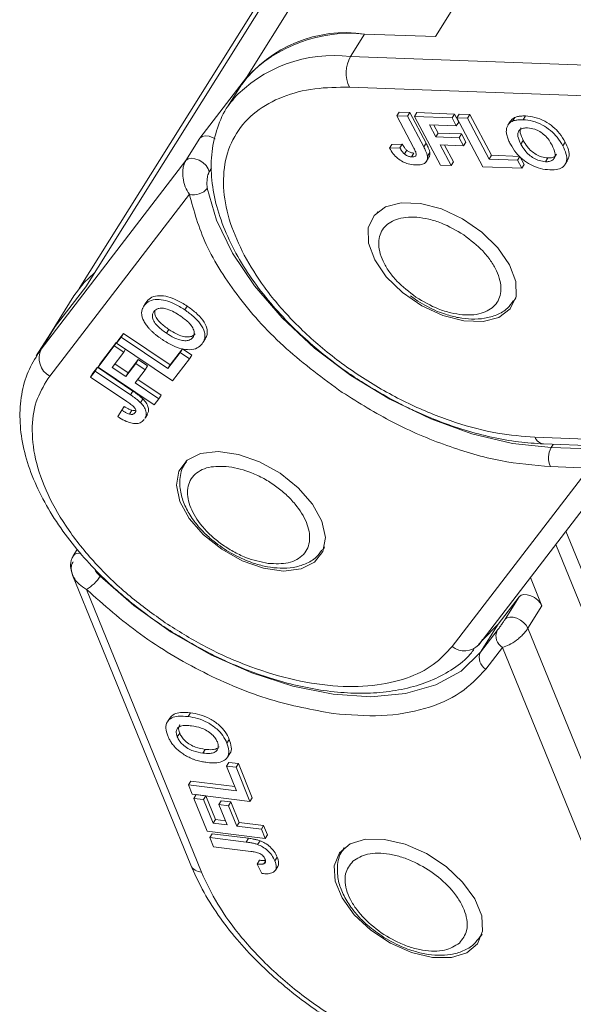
# Model space of a CAD drawing. Header units: millimetres. Extents: x 3578 to 4080, y -235 to 116.
# Tile 19 of 34: x 3846 to 3862, y 44 to 72. Entities that reach past the tile are written whole.
import ezdxf

# ---------------------------------------------------------------- set-up
doc = ezdxf.new("R2010")
doc.units = ezdxf.units.MM

msp = doc.modelspace()

# ---------------------------------------------------------------- linework, layer by layer
at = {"color": 7, "linetype": 'Continuous', "lineweight": 15}
for p, q in [((3858.134, 71.48), (3872.788, 94.857)), ((3867.436, 93.699), (3852.783, 70.322)), ((3848.233, 64.395), (3862.886, 87.773)), ((3848.04, 64.34), (3861.095, 85.166)), ((3855.729, 70.915), (3856.129, 71.552)), ((3858.134, 71.48), (3856.129, 71.552)), ((3865.215, 70.571), (3855.729, 70.915)), ((3852.783, 70.322), (3851.466, 68.606)), ((3852.647, 70.127), (3852.248, 69.489)), ((3855.698, 70.046), (3864.85, 69.715)), ((3852.248, 69.489), (3852.387, 69.689)), ((3857.106, 69.343), (3857.04, 69.237)), ((3857.515, 68.34), (3857.04, 69.237)), ((3857.04, 69.237), (3857.341, 69.226)), ((3857.106, 69.343), (3857.408, 69.332)), ((3857.408, 69.332), (3857.341, 69.226)), ((3857.341, 69.226), (3857.804, 68.353)), ((3857.408, 69.332), (3857.871, 68.459)), ((3857.607, 69.325), (3857.541, 69.219)), ((3858.275, 67.833), (3857.541, 69.219)), ((3857.541, 69.219), (3858.605, 69.18)), ((3857.607, 69.325), (3858.672, 69.286)), ((3858.672, 69.286), (3858.605, 69.18)), ((3858.605, 69.18), (3858.727, 68.949)), ((3858.672, 69.286), (3858.794, 69.055)), ((3858.811, 69.281), (3858.744, 69.175)), ((3859.478, 67.79), (3858.744, 69.175)), ((3858.744, 69.175), (3859.046, 69.164)), ((3858.811, 69.281), (3859.112, 69.27)), ((3859.112, 69.27), (3859.046, 69.164)), ((3859.112, 69.27), (3859.724, 68.116)), ((3860.385, 69.188), (3860.318, 69.082)), ((3860.686, 69.231), (3860.619, 69.125)), ((3858.727, 68.949), (3857.964, 68.977)), ((3857.964, 68.977), (3858.143, 68.639)), ((3858.09, 68.972), (3858.21, 68.746)), ((3858.794, 69.055), (3858.727, 68.949)), ((3859.046, 69.164), (3859.657, 68.01)), ((3860.254, 69.075), (3860.187, 68.968)), ((3858.21, 68.746), (3858.143, 68.639)), ((3858.143, 68.639), (3858.806, 68.615)), ((3858.21, 68.746), (3858.872, 68.722)), ((3858.872, 68.722), (3858.806, 68.615)), ((3858.806, 68.615), (3858.928, 68.385)), ((3858.872, 68.722), (3858.995, 68.491)), ((3851.466, 68.606), (3851.066, 67.969)), ((3856.902, 68.427), (3856.836, 68.321)), ((3856.902, 68.427), (3857.194, 68.434)), ((3857.194, 68.434), (3857.128, 68.328)), ((3857.871, 68.459), (3857.804, 68.353)), ((3858.928, 68.385), (3858.265, 68.409)), ((3858.265, 68.409), (3858.576, 67.823)), ((3858.391, 68.404), (3858.643, 67.929)), ((3858.995, 68.491), (3858.928, 68.385)), ((3860.556, 68.431), (3860.622, 68.537)), ((3861.809, 68.491), (3861.742, 68.385)), ((3857.128, 68.328), (3856.836, 68.321)), ((3857.326, 68.26), (3857.26, 68.154)), ((3857.528, 68.178), (3857.461, 68.072)), ((3857.976, 68.197), (3857.909, 68.091)), ((3859.724, 68.116), (3859.657, 68.01)), ((3859.724, 68.116), (3860.527, 68.087)), ((3860.527, 68.087), (3860.461, 67.981)), ((3860.527, 68.087), (3860.65, 67.856)), ((3851.066, 67.969), (3846.966, 62.629)), ((3857.864, 67.921), (3857.93, 68.027)), ((3858.576, 67.823), (3858.275, 67.833)), ((3858.576, 67.823), (3858.643, 67.929)), ((3860.583, 67.75), (3859.478, 67.79)), ((3859.657, 68.01), (3860.461, 67.981)), ((3860.461, 67.981), (3860.583, 67.75)), ((3860.583, 67.75), (3860.65, 67.856)), ((3861.32, 68.041), (3861.254, 67.935)), ((3861.81, 67.862), (3861.877, 67.968)), ((3851.73, 67.648), (3851.797, 67.755)), ((3847.209, 61.861), (3851.165, 67.014)), ((3856.503, 66.517), (3856.474, 66.47)), ((3856.474, 66.47), (3856.495, 66.502)), ((3848.233, 64.395), (3847.366, 63.266)), ((3847.896, 64.134), (3847.23, 63.071)), ((3849.934, 63.938), (3849.867, 63.832)), ((3849.961, 63.977), (3849.894, 63.87)), ((3857.429, 64.134), (3857.633, 63.982)), ((3860.378, 64.023), (3860.363, 64)), ((3860.378, 64.023), (3860.408, 64.07)), ((3851.102, 63.846), (3851.035, 63.74)), ((3847.23, 63.071), (3846.831, 62.434)), ((3846.966, 62.629), (3847.366, 63.266)), ((3847.23, 63.071), (3847.366, 63.266)), ((3849.167, 62.902), (3849.297, 63.072)), ((3849.297, 63.072), (3849.23, 62.965)), ((3849.297, 63.072), (3850.624, 62.18)), ((3850.52, 63.075), (3850.586, 63.181)), ((3848.646, 62.224), (3849.106, 62.824)), ((3849.106, 62.824), (3849.04, 62.717)), ((3849.1, 62.796), (3849.23, 62.965)), ((3849.167, 62.902), (3849.1, 62.796)), ((3850.692, 61.726), (3849.1, 62.796)), ((3849.106, 62.824), (3849.114, 62.818)), ((3849.23, 62.965), (3850.557, 62.074)), ((3851.56, 62.822), (3851.626, 62.929)), ((3846.852, 62.467), (3846.966, 62.629)), ((3848.58, 62.118), (3849.04, 62.717)), ((3849.305, 62.539), (3848.975, 62.11)), ((3849.04, 62.717), (3849.305, 62.539)), ((3849.358, 62.623), (3849.305, 62.539)), ((3850.557, 62.074), (3850.904, 62.526)), ((3850.624, 62.18), (3850.971, 62.633)), ((3850.971, 62.633), (3850.904, 62.526)), ((3850.904, 62.526), (3851.17, 62.348)), ((3850.971, 62.633), (3851.236, 62.454)), ((3848.646, 62.224), (3848.58, 62.118)), ((3849.052, 62.209), (3849.43, 61.955)), ((3849.363, 61.849), (3849.65, 62.222)), ((3849.43, 61.955), (3849.716, 62.328)), ((3849.716, 62.328), (3849.65, 62.222)), ((3849.65, 62.222), (3849.915, 62.044)), ((3849.716, 62.328), (3849.982, 62.15)), ((3851.17, 62.348), (3850.692, 61.726)), ((3851.17, 62.348), (3851.236, 62.454)), ((3848.363, 61.836), (3848.494, 62.006)), ((3848.43, 61.943), (3848.363, 61.836)), ((3848.43, 61.943), (3848.56, 62.112)), ((3848.56, 62.112), (3848.494, 62.006)), ((3848.494, 62.006), (3849.497, 61.332)), ((3848.56, 62.112), (3849.564, 61.438)), ((3850.172, 61.048), (3848.58, 62.118)), ((3848.975, 62.11), (3849.363, 61.849)), ((3849.43, 61.955), (3849.363, 61.849)), ((3849.915, 62.044), (3849.628, 61.671)), ((3849.982, 62.15), (3849.915, 62.044)), ((3850.624, 62.18), (3850.557, 62.074)), ((3849.394, 61.144), (3848.363, 61.836)), ((3849.628, 61.671), (3850.302, 61.218)), ((3849.705, 61.77), (3850.369, 61.324)), ((3849.564, 61.438), (3849.497, 61.332)), ((3849.852, 61.215), (3849.785, 61.109)), ((3850.302, 61.218), (3850.172, 61.048)), ((3850.302, 61.218), (3850.369, 61.324)), ((3849.251, 60.897), (3849.141, 60.714)), ((3849.318, 61.003), (3849.251, 60.897)), ((3849.533, 60.893), (3849.467, 60.787)), ((3849.909, 60.672), (3849.976, 60.778)), ((3869.934, 59.803), (3860.954, 60.128)), ((3861.198, 59.939), (3870.388, 59.606)), ((3861.47, 59.929), (3861.414, 59.839)), ((3862.509, 59.8), (3861.414, 59.839)), ((3851.086, 59.462), (3851.056, 59.415)), ((3851.071, 59.437), (3851.093, 59.468)), ((3859.362, 54.253), (3863.334, 59.427)), ((3862.49, 59.257), (3858.608, 54.202)), ((3862.49, 59.257), (3861.395, 59.297)), ((3863.989, 52.165), (3861.831, 57.468)), ((3847.991, 56.952), (3847.875, 56.766)), ((3854.961, 56.967), (3854.94, 56.936)), ((3854.993, 57.023), (3854.961, 56.967)), ((3854.961, 56.967), (3854.99, 57.015)), ((3861.543, 57.094), (3863.9, 51.304)), ((3847.86, 56.227), (3851.205, 48.006)), ((3861.152, 55.356), (3860.826, 56.159)), ((3851.508, 47.813), (3848.249, 55.82)), ((3860.506, 55.612), (3859.911, 54.837)), ((3860.506, 55.612), (3860.107, 54.974)), ((3860.753, 54.719), (3861.152, 55.356)), ((3859.911, 54.837), (3859.412, 54.04)), ((3859.911, 54.837), (3859.455, 54.374)), ((3863.586, 47.757), (3860.753, 54.719)), ((3859.885, 54.656), (3859.412, 54.04)), ((3860.037, 54.177), (3859.564, 53.56)), ((3860.037, 54.177), (3863.234, 46.32)), ((3850.609, 52.176), (3850.543, 52.069)), ((3851.196, 52.324), (3851.129, 52.218)), ((3850.824, 51.642), (3850.891, 51.748)), ((3852.231, 51.463), (3852.297, 51.57)), ((3851.548, 51.182), (3851.615, 51.288)), ((3852.242, 51.064), (3852.243, 51.066)), ((3852.243, 51.066), (3852.309, 51.17)), ((3852.283, 50.921), (3852.216, 50.815)), ((3852.502, 50.112), (3852.216, 50.815)), ((3852.216, 50.815), (3852.489, 50.78)), ((3852.283, 50.921), (3852.556, 50.886)), ((3852.489, 50.78), (3852.556, 50.886)), ((3852.489, 50.78), (3852.882, 49.813)), ((3852.556, 50.886), (3852.949, 49.92)), ((3851.204, 50.392), (3851.137, 50.285)), ((3851.245, 50.022), (3851.137, 50.285)), ((3851.137, 50.285), (3852.502, 50.112)), ((3851.204, 50.392), (3852.453, 50.233)), ((3852.882, 49.813), (3851.245, 50.022)), ((3851.361, 50.006), (3851.294, 49.9)), ((3851.361, 50.006), (3851.634, 49.972)), ((3851.634, 49.972), (3851.567, 49.865)), ((3851.634, 49.972), (3851.905, 49.304)), ((3851.673, 48.969), (3851.294, 49.9)), ((3851.294, 49.9), (3851.567, 49.865)), ((3851.567, 49.865), (3851.839, 49.198)), ((3852.068, 49.833), (3852.002, 49.727)), ((3852.238, 49.147), (3852.002, 49.727)), ((3852.002, 49.727), (3852.275, 49.692)), ((3852.068, 49.833), (3852.341, 49.798)), ((3852.341, 49.798), (3852.275, 49.692)), ((3852.275, 49.692), (3852.511, 49.112)), ((3852.341, 49.798), (3852.577, 49.218)), ((3852.949, 49.92), (3852.882, 49.813)), ((3851.905, 49.304), (3851.839, 49.198)), ((3851.839, 49.198), (3852.238, 49.147)), ((3851.905, 49.304), (3852.188, 49.268)), ((3852.577, 49.218), (3852.511, 49.112)), ((3852.511, 49.112), (3853.204, 49.024)), ((3852.577, 49.218), (3853.27, 49.13)), ((3853.204, 49.024), (3853.27, 49.13)), ((3853.27, 49.13), (3853.377, 48.867)), ((3853.311, 48.76), (3851.673, 48.969)), ((3851.811, 48.9), (3851.744, 48.794)), ((3851.811, 48.9), (3852.843, 48.769)), ((3853.204, 49.024), (3853.311, 48.76)), ((3853.377, 48.867), (3853.311, 48.76)), ((3851.851, 48.531), (3851.744, 48.794)), ((3851.744, 48.794), (3852.777, 48.663)), ((3852.843, 48.769), (3852.777, 48.663)), ((3853.167, 48.7), (3853.1, 48.593)), ((3852.911, 48.396), (3851.851, 48.531)), ((3855.548, 48.497), (3855.519, 48.45)), ((3855.523, 48.456), (3855.555, 48.502)), ((3853.153, 48.146), (3853.086, 48.04)), ((3853.086, 48.04), (3853.215, 47.774)), ((3853.321, 48.122), (3853.275, 48.05)), ((3853.655, 48.234), (3853.588, 48.128)), ((3853.602, 47.865), (3853.669, 47.971)), ((3859.423, 46.002), (3859.453, 46.049))]:
    msp.add_line(p, q, dxfattribs=at)
at = {"color": 7, "linetype": 'Continuous', "lineweight": 15, "flags": 128}
for points in [[(3851.892, 68.586), (3851.84, 68.615), (3851.725, 68.657), (3851.617, 68.67), (3851.528, 68.652), (3851.466, 68.606)], [(3851.066, 67.969), (3851.128, 68.015), (3851.218, 68.032), (3851.325, 68.019), (3851.44, 67.977), (3851.548, 67.911), (3851.639, 67.828), (3851.701, 67.737), (3851.73, 67.648)], [(3861.414, 59.839), (3860.318, 59.957), (3859.169, 60.23), (3858.001, 60.65), (3856.847, 61.206), (3855.74, 61.881), (3854.713, 62.657), (3853.794, 63.509), (3853.01, 64.415), (3852.385, 65.348), (3851.935, 66.281), (3851.674, 67.187)], [(3860.237, 65.018), (3860.412, 64.545), (3860.418, 64.115), (3860.254, 63.765), (3859.935, 63.521), (3859.484, 63.404), (3858.94, 63.424), (3858.347, 63.579), (3857.751, 63.855), (3857.202, 64.232), (3856.744, 64.677), (3856.415, 65.156), (3856.24, 65.63), (3856.234, 66.059), (3856.397, 66.41), (3856.717, 66.653), (3857.167, 66.77), (3857.711, 66.75), (3858.305, 66.596), (3858.901, 66.319), (3859.45, 65.943), (3859.907, 65.497), (3860.237, 65.018)], [(3847.896, 64.134), (3848.187, 64.512), (3848.471, 64.776)], [(3860.41, 64.078), (3860.392, 64.045), (3860.378, 64.023)], [(3853.735, 59.108), (3854.249, 58.696), (3854.654, 58.231), (3854.918, 57.75), (3855.019, 57.291), (3854.949, 56.893), (3854.714, 56.587), (3854.332, 56.398), (3853.836, 56.341), (3853.264, 56.421), (3852.663, 56.632), (3852.083, 56.956), (3851.569, 57.367), (3851.164, 57.832), (3850.9, 58.313), (3850.799, 58.772), (3850.869, 59.17), (3851.104, 59.477), (3851.485, 59.666), (3851.982, 59.723), (3852.554, 59.642), (3853.154, 59.432), (3853.735, 59.108)], [(3859.412, 54.04), (3858.865, 53.508), (3858.151, 53.113), (3857.291, 52.868), (3856.31, 52.78), (3855.236, 52.85), (3854.1, 53.077), (3852.934, 53.454), (3851.772, 53.971), (3850.647, 54.612), (3849.593, 55.36), (3848.639, 56.192)], [(3861.152, 55.356), (3861.104, 55.439), (3861.031, 55.519), (3860.94, 55.588), (3860.837, 55.639), (3860.734, 55.669), (3860.639, 55.674), (3860.561, 55.655), (3860.506, 55.612)], [(3860.107, 54.974), (3860.161, 55.017), (3860.24, 55.037), (3860.335, 55.031), (3860.438, 55.001), (3860.54, 54.95), (3860.632, 54.881), (3860.705, 54.802), (3860.753, 54.719)], [(3856.691, 48.739), (3857.281, 48.599), (3857.879, 48.336), (3858.435, 47.969), (3858.906, 47.53), (3859.252, 47.053), (3859.446, 46.577), (3859.471, 46.14), (3859.327, 45.779), (3859.024, 45.522), (3858.587, 45.39), (3858.052, 45.394), (3857.461, 45.534), (3856.863, 45.797), (3856.307, 46.164), (3855.836, 46.603), (3855.49, 47.08), (3855.297, 47.556), (3855.271, 47.992), (3855.415, 48.354), (3855.718, 48.611), (3856.155, 48.743), (3856.691, 48.739)], [(3859.455, 46.058), (3859.412, 45.985), (3859.41, 45.982)]]:
    msp.add_lwpolyline(points, dxfattribs=at)
at = {"color": 7, "linetype": 'Continuous', "lineweight": 15}
for centre, radius, start, end in [((3855.595, 67.891), 3.7, 81.7114, 142.8227), ((3855.721, 67.496), 4.077, 84.264, 136.1194), ((3855.251, 67.05), 3.894, 82.9397, 137.34), ((3856.551, 70.45), 0.944, 150.5277, 205.3168), ((3851.293, 67.473), 0.477, 254.4936, 323.1356), ((3847.496, 62.374), 0.588, 154.3372, 240.8105), ((3861.24, 60.245), 0.309, 202.3214, 262.0007), ((3861.928, 59.549), 0.59, 150.5277, 205.3168), ((3848.033, 56.645), 0.199, 74.4594, 143.8763), ((3847.698, 56.788), 1.114, 299.6694, 327.6213), ((3860.216, 54.497), 0.367, 154.3372, 240.8105), ((3858.958, 54.631), 0.553, 230.7955, 316.9271), ((3859.743, 53.881), 0.367, 154.3372, 240.8105), ((3851.52, 48.165), 0.353, 206.8255, 268.0024)]:
    msp.add_arc(centre, radius, start, end, dxfattribs=at)
for points, knots in [([(3855.698, 70.046), (3855.364, 70.043), (3854.677, 70.035), (3853.778, 69.797), (3853.015, 69.376), (3852.46, 68.763), (3852.151, 67.997), (3852.105, 67.127), (3852.283, 66.214), (3852.575, 65.592), (3852.717, 65.29)], [0, 0, 0, 0, 0.116516, 0.240011, 0.368641, 0.5, 0.631359, 0.759989, 0.883484, 1, 1, 1, 1]), ([(3852.421, 69.713), (3852.384, 69.672), (3852.19, 69.457), (3851.974, 68.983), (3851.794, 68.312), (3851.767, 67.597), (3851.875, 66.853), (3852.112, 66.098), (3852.465, 65.349), (3852.918, 64.621), (3853.445, 63.938), (3854.008, 63.327), (3854.555, 62.816), (3855.103, 62.361), (3855.626, 61.973), (3855.996, 61.733), (3856.158, 61.629)], [0, 0, 0, 0, 0.020754, 0.108176, 0.192399, 0.277617, 0.363326, 0.44866, 0.532982, 0.615659, 0.69577, 0.770268, 0.836163, 0.889348, 0.951641, 1, 1, 1, 1]), ([(3860.255, 69.073), (3860.286, 69.114), (3860.321, 69.159), (3860.378, 69.185), (3860.385, 69.188)], [0, 0, 0, 0, 0.88786, 1, 1, 1, 1]), ([(3860.385, 69.188), (3860.4, 69.195), (3860.432, 69.207), (3860.483, 69.218), (3860.532, 69.226), (3860.582, 69.23), (3860.633, 69.232), (3860.668, 69.231), (3860.686, 69.231)], [0, 0, 0, 0, 0.185429, 0.37219, 0.527708, 0.683877, 0.841678, 1, 1, 1, 1]), ([(3860.686, 69.231), (3860.773, 69.223), (3860.949, 69.207), (3861.227, 69.094), (3861.469, 68.93), (3861.672, 68.724), (3861.76, 68.575), (3861.809, 68.491)], [0, 0, 0, 0, 0.203933, 0.41017, 0.593215, 0.773531, 1, 1, 1, 1]), ([(3860.143, 68.782), (3860.144, 68.815), (3860.146, 68.88), (3860.188, 68.986), (3860.252, 69.052), (3860.312, 69.079), (3860.318, 69.082)], [0, 0, 0, 0, 0.2509, 0.502162, 0.946531, 1, 1, 1, 1]), ([(3860.318, 69.082), (3860.334, 69.088), (3860.365, 69.101), (3860.416, 69.112), (3860.466, 69.12), (3860.515, 69.124), (3860.566, 69.126), (3860.602, 69.125), (3860.619, 69.125)], [0, 0, 0, 0, 0.185429, 0.37219, 0.527708, 0.683877, 0.841678, 1, 1, 1, 1]), ([(3860.556, 68.431), (3860.52, 68.506), (3860.465, 68.623), (3860.467, 68.766), (3860.526, 68.848), (3860.624, 68.892), (3860.706, 68.893), (3860.745, 68.894)], [0, 0, 0, 0, 0.319417, 0.499226, 0.680002, 0.847806, 1, 1, 1, 1]), ([(3860.622, 68.537), (3860.588, 68.611), (3860.536, 68.727), (3860.527, 68.851), (3860.556, 68.886), (3860.563, 68.895)], [0, 0, 0, 0, 0.570419, 0.891524, 1, 1, 1, 1]), ([(3860.619, 69.125), (3860.707, 69.117), (3860.882, 69.101), (3861.161, 68.988), (3861.402, 68.824), (3861.605, 68.618), (3861.693, 68.468), (3861.742, 68.385)], [0, 0, 0, 0, 0.203933, 0.41017, 0.593215, 0.773531, 1, 1, 1, 1]), ([(3860.745, 68.894), (3860.812, 68.886), (3860.926, 68.873), (3861.095, 68.791), (3861.24, 68.683), (3861.355, 68.547), (3861.411, 68.449), (3861.437, 68.403)], [0, 0, 0, 0, 0.241919, 0.409044, 0.576174, 0.800887, 1, 1, 1, 1]), ([(3860.259, 68.433), (3860.25, 68.451), (3860.23, 68.488), (3860.205, 68.545), (3860.181, 68.604), (3860.162, 68.665), (3860.147, 68.725), (3860.144, 68.763), (3860.143, 68.782)], [0, 0, 0, 0, 0.15395, 0.308181, 0.478699, 0.649961, 0.824203, 1, 1, 1, 1]), ([(3857.194, 68.434), (3857.2, 68.425), (3857.21, 68.406), (3857.228, 68.378), (3857.248, 68.349), (3857.27, 68.319), (3857.295, 68.289), (3857.316, 68.27), (3857.326, 68.26)], [0, 0, 0, 0, 0.15598, 0.312089, 0.480893, 0.650178, 0.823475, 1, 1, 1, 1]), ([(3857.515, 68.34), (3857.532, 68.306), (3857.567, 68.237), (3857.598, 68.153), (3857.583, 68.102), (3857.548, 68.078), (3857.503, 68.071), (3857.471, 68.072), (3857.461, 68.072)], [0, 0, 0, 0, 0.272224, 0.546623, 0.659126, 0.771081, 0.934792, 1, 1, 1, 1]), ([(3857.804, 68.353), (3857.814, 68.334), (3857.833, 68.297), (3857.856, 68.248), (3857.875, 68.204), (3857.889, 68.166), (3857.902, 68.128), (3857.907, 68.103), (3857.909, 68.091)], [0, 0, 0, 0, 0.20827, 0.416707, 0.561481, 0.706573, 0.852825, 1, 1, 1, 1]), ([(3857.871, 68.459), (3857.88, 68.44), (3857.899, 68.403), (3857.923, 68.354), (3857.942, 68.31), (3857.956, 68.272), (3857.969, 68.234), (3857.974, 68.209), (3857.976, 68.197)], [0, 0, 0, 0, 0.20827, 0.416707, 0.561481, 0.706573, 0.852825, 1, 1, 1, 1]), ([(3861.377, 67.704), (3861.29, 67.712), (3861.114, 67.727), (3860.838, 67.838), (3860.598, 67.999), (3860.396, 68.201), (3860.308, 68.35), (3860.259, 68.433)], [0, 0, 0, 0, 0.205416, 0.413489, 0.592452, 0.772931, 1, 1, 1, 1]), ([(3861.254, 67.935), (3861.194, 67.941), (3861.087, 67.954), (3860.921, 68.031), (3860.781, 68.13), (3860.651, 68.268), (3860.591, 68.37), (3860.556, 68.431)], [0, 0, 0, 0, 0.213943, 0.387352, 0.56015, 0.741367, 1, 1, 1, 1]), ([(3861.32, 68.041), (3861.261, 68.048), (3861.154, 68.06), (3860.988, 68.137), (3860.848, 68.236), (3860.717, 68.374), (3860.658, 68.477), (3860.622, 68.537)], [0, 0, 0, 0, 0.213943, 0.387352, 0.56015, 0.741367, 1, 1, 1, 1]), ([(3861.437, 68.403), (3861.473, 68.328), (3861.528, 68.209), (3861.526, 68.064), (3861.466, 67.979), (3861.368, 67.936), (3861.289, 67.935), (3861.254, 67.935)], [0, 0, 0, 0, 0.3192639, 0.5046241, 0.6908579, 0.8645927, 1, 1, 1, 1]), ([(3861.742, 68.385), (3861.777, 68.311), (3861.848, 68.162), (3861.866, 67.951), (3861.779, 67.796), (3861.607, 67.709), (3861.456, 67.705), (3861.377, 67.704)], [0, 0, 0, 0, 0.204609, 0.411109, 0.621842, 0.801311, 1, 1, 1, 1]), ([(3861.809, 68.491), (3861.843, 68.418), (3861.912, 68.27), (3861.939, 68.083), (3861.884, 68.005), (3861.864, 67.976)], [0, 0, 0, 0, 0.385869, 0.775303, 1, 1, 1, 1]), ([(3857.564, 67.842), (3857.497, 67.848), (3857.382, 67.858), (3857.206, 67.93), (3857.056, 68.03), (3856.926, 68.166), (3856.867, 68.267), (3856.836, 68.321)], [0, 0, 0, 0, 0.24093, 0.409491, 0.578642, 0.775105, 1, 1, 1, 1]), ([(3857.26, 68.154), (3857.248, 68.165), (3857.224, 68.188), (3857.197, 68.221), (3857.176, 68.25), (3857.159, 68.276), (3857.143, 68.302), (3857.133, 68.319), (3857.128, 68.328)], [0, 0, 0, 0, 0.205288, 0.416473, 0.561717, 0.70725, 0.853541, 1, 1, 1, 1]), ([(3857.461, 68.072), (3857.449, 68.073), (3857.422, 68.074), (3857.383, 68.084), (3857.348, 68.097), (3857.317, 68.113), (3857.287, 68.132), (3857.269, 68.147), (3857.26, 68.154)], [0, 0, 0, 0, 0.199415, 0.404779, 0.549305, 0.697938, 0.847272, 1, 1, 1, 1]), ([(3857.326, 68.26), (3857.347, 68.245), (3857.386, 68.215), (3857.453, 68.188), (3857.499, 68.18), (3857.523, 68.178), (3857.528, 68.178)], [0, 0, 0, 0, 0.329986, 0.628364, 0.925073, 1, 1, 1, 1]), ([(3857.909, 68.091), (3857.911, 68.057), (3857.913, 67.982), (3857.854, 67.898), (3857.735, 67.843), (3857.626, 67.842), (3857.564, 67.842)], [0, 0, 0, 0, 0.206429, 0.456722, 0.693973, 1, 1, 1, 1]), ([(3857.976, 68.197), (3857.978, 68.162), (3857.983, 68.096), (3857.944, 68.051), (3857.925, 68.03)], [0, 0, 0, 0, 0.518192, 1, 1, 1, 1]), ([(3861.563, 68.148), (3861.552, 68.127), (3861.525, 68.078), (3861.434, 68.043), (3861.355, 68.041), (3861.32, 68.041)], [0, 0, 0, 0, 0.290338, 0.689161, 1, 1, 1, 1]), ([(3851.165, 67.014), (3851.123, 67.082), (3851.04, 67.219), (3850.986, 67.439), (3850.975, 67.616), (3850.985, 67.748), (3851.014, 67.87), (3851.049, 67.936), (3851.066, 67.969)], [0, 0, 0, 0, 0.2479947, 0.4981508, 0.6300332, 0.7488149, 0.8771295, 1, 1, 1, 1]), ([(3851.674, 67.187), (3851.667, 67.254), (3851.656, 67.355), (3851.677, 67.504), (3851.699, 67.582), (3851.716, 67.624), (3851.725, 67.64), (3851.73, 67.648)], [0, 0, 0, 0, 0.49837, 0.74785, 0.883326, 0.942509, 1, 1, 1, 1]), ([(3855.495, 61.401), (3854.952, 61.8), (3853.846, 62.613), (3852.531, 64.066), (3851.558, 65.58), (3851.295, 66.541), (3851.165, 67.014)], [0, 0, 0, 0, 0.245823, 0.5, 0.754177, 1, 1, 1, 1]), ([(3857.582, 64.099), (3857.391, 64.245), (3857.096, 64.471), (3856.809, 64.83), (3856.644, 65.114), (3856.544, 65.394), (3856.51, 65.728), (3856.629, 66.077), (3856.944, 66.293), (3857.293, 66.369), (3857.608, 66.37), (3857.949, 66.314), (3858.404, 66.175), (3858.727, 65.985), (3858.936, 65.863)], [0, 0, 0, 0, 0.119721, 0.184895, 0.25, 0.315174, 0.380279, 0.5, 0.619721, 0.684895, 0.75, 0.815174, 0.880279, 1, 1, 1, 1]), ([(3858.936, 65.863), (3859.128, 65.716), (3859.423, 65.49), (3859.709, 65.131), (3859.875, 64.847), (3859.974, 64.568), (3860.008, 64.233), (3859.89, 63.885), (3859.575, 63.669), (3859.225, 63.592), (3858.91, 63.591), (3858.57, 63.647), (3858.115, 63.787), (3857.791, 63.976), (3857.582, 64.099)], [0, 0, 0, 0, 0.119721, 0.184895, 0.25, 0.315174, 0.380279, 0.5, 0.619721, 0.684895, 0.75, 0.815174, 0.880279, 1, 1, 1, 1]), ([(3852.717, 65.29), (3852.896, 64.987), (3853.264, 64.363), (3854.065, 63.427), (3855.054, 62.52), (3856.204, 61.7), (3857.442, 61.023), (3858.69, 60.529), (3859.881, 60.215), (3860.603, 60.156), (3860.954, 60.128)], [0, 0, 0, 0, 0.116516, 0.2400113, 0.3686408, 0.5, 0.6313592, 0.7599887, 0.883484, 1, 1, 1, 1]), ([(3849.894, 63.87), (3849.936, 63.914), (3850.021, 64.002), (3850.238, 64.047), (3850.488, 64.014), (3850.762, 63.911), (3850.937, 63.801), (3851.035, 63.74)], [0, 0, 0, 0, 0.203933, 0.41017, 0.593215, 0.773531, 1, 1, 1, 1]), ([(3849.934, 63.938), (3849.936, 63.94), (3849.944, 63.954), (3849.953, 63.967), (3849.961, 63.977)], [0, 0, 0, 0, 0.195043, 1, 1, 1, 1]), ([(3849.961, 63.977), (3850.003, 64.02), (3850.088, 64.109), (3850.305, 64.153), (3850.555, 64.12), (3850.829, 64.017), (3851.004, 63.907), (3851.102, 63.846)], [0, 0, 0, 0, 0.203933, 0.41017, 0.593215, 0.773531, 1, 1, 1, 1]), ([(3857.633, 63.982), (3857.816, 63.878), (3858.073, 63.734), (3858.467, 63.592), (3858.795, 63.508), (3859.169, 63.466), (3859.535, 63.488), (3859.88, 63.587), (3860.172, 63.753), (3860.294, 63.925), (3860.347, 64)], [0, 0, 0, 0, 0.182708, 0.256066, 0.37576, 0.496726, 0.624511, 0.756586, 0.893385, 1, 1, 1, 1]), ([(3849.814, 63.643), (3849.814, 63.659), (3849.815, 63.691), (3849.825, 63.734), (3849.837, 63.773), (3849.853, 63.807), (3849.872, 63.84), (3849.887, 63.86), (3849.894, 63.87)], [0, 0, 0, 0, 0.185429, 0.37219, 0.527708, 0.683877, 0.841678, 1, 1, 1, 1]), ([(3850.025, 63.21), (3849.995, 63.246), (3849.935, 63.318), (3849.853, 63.459), (3849.816, 63.569), (3849.814, 63.635), (3849.814, 63.643)], [0, 0, 0, 0, 0.2509, 0.502162, 0.946531, 1, 1, 1, 1]), ([(3850.52, 63.075), (3850.435, 63.135), (3850.303, 63.23), (3850.17, 63.388), (3850.116, 63.512), (3850.115, 63.619), (3850.146, 63.67), (3850.161, 63.694)], [0, 0, 0, 0, 0.3194166, 0.4992255, 0.6800016, 0.8478059, 1, 1, 1, 1]), ([(3850.161, 63.694), (3850.195, 63.726), (3850.252, 63.78), (3850.396, 63.793), (3850.555, 63.763), (3850.729, 63.683), (3850.843, 63.61), (3850.897, 63.575)], [0, 0, 0, 0, 0.241919, 0.409044, 0.576174, 0.800887, 1, 1, 1, 1]), ([(3850.586, 63.181), (3850.502, 63.242), (3850.369, 63.336), (3850.237, 63.493), (3850.18, 63.62), (3850.187, 63.69), (3850.19, 63.724)], [0, 0, 0, 0, 0.376757, 0.588844, 0.802072, 1, 1, 1, 1]), ([(3851.035, 63.74), (3851.119, 63.68), (3851.287, 63.56), (3851.492, 63.34), (3851.603, 63.119), (3851.616, 62.92), (3851.559, 62.825), (3851.529, 62.776)], [0, 0, 0, 0, 0.204609, 0.411109, 0.621842, 0.801311, 1, 1, 1, 1]), ([(3851.102, 63.846), (3851.185, 63.786), (3851.353, 63.666), (3851.559, 63.446), (3851.668, 63.226), (3851.684, 63.047), (3851.638, 62.967), (3851.619, 62.933)], [0, 0, 0, 0, 0.218632, 0.439284, 0.664458, 0.856227, 1, 1, 1, 1]), ([(3850.897, 63.575), (3850.982, 63.515), (3851.115, 63.419), (3851.25, 63.259), (3851.306, 63.13), (3851.308, 63.024), (3851.277, 62.975), (3851.263, 62.954)], [0, 0, 0, 0, 0.319264, 0.504624, 0.690858, 0.864593, 1, 1, 1, 1]), ([(3850.4, 62.898), (3850.379, 62.913), (3850.336, 62.941), (3850.272, 62.988), (3850.208, 63.038), (3850.143, 63.093), (3850.081, 63.149), (3850.044, 63.189), (3850.025, 63.21)], [0, 0, 0, 0, 0.1539502, 0.3081809, 0.478699, 0.6499612, 0.8242026, 1, 1, 1, 1]), ([(3851.263, 62.954), (3851.233, 62.925), (3851.179, 62.874), (3851.04, 62.859), (3850.892, 62.882), (3850.711, 62.954), (3850.59, 63.03), (3850.52, 63.075)], [0, 0, 0, 0, 0.213943, 0.387352, 0.56015, 0.741367, 1, 1, 1, 1]), ([(3851.33, 63.06), (3851.3, 63.032), (3851.246, 62.98), (3851.107, 62.965), (3850.958, 62.988), (3850.777, 63.06), (3850.657, 63.136), (3850.586, 63.181)], [0, 0, 0, 0, 0.213943, 0.387352, 0.56015, 0.741367, 1, 1, 1, 1]), ([(3851.529, 62.776), (3851.487, 62.732), (3851.402, 62.644), (3851.189, 62.597), (3850.942, 62.629), (3850.671, 62.728), (3850.497, 62.837), (3850.4, 62.898)], [0, 0, 0, 0, 0.205416, 0.413489, 0.592452, 0.772931, 1, 1, 1, 1]), ([(3846.862, 62.468), (3846.756, 62.288), (3846.538, 61.913), (3846.381, 61.254), (3846.349, 60.542), (3846.458, 59.798), (3846.695, 59.043), (3847.048, 58.293), (3847.5, 57.566), (3848.027, 56.883), (3848.591, 56.272), (3849.138, 55.76), (3849.686, 55.306), (3850.209, 54.917), (3850.579, 54.678), (3850.741, 54.573)], [0, 0, 0, 0, 0.080863, 0.167666, 0.255494, 0.343828, 0.431775, 0.51868, 0.603888, 0.686453, 0.763232, 0.831145, 0.885959, 0.95016, 1, 1, 1, 1]), ([(3847.209, 61.861), (3847.08, 61.656), (3846.813, 61.234), (3846.679, 60.433), (3846.77, 59.513), (3847.124, 58.51), (3847.72, 57.487), (3848.517, 56.51), (3849.445, 55.62), (3850.145, 55.118), (3850.484, 54.874)], [0, 0, 0, 0, 0.116516, 0.240011, 0.368641, 0.5, 0.631359, 0.759989, 0.883484, 1, 1, 1, 1]), ([(3849.564, 61.438), (3849.585, 61.423), (3849.627, 61.395), (3849.683, 61.355), (3849.732, 61.318), (3849.773, 61.285), (3849.814, 61.251), (3849.839, 61.227), (3849.852, 61.215)], [0, 0, 0, 0, 0.2082698, 0.416707, 0.5614806, 0.7065734, 0.8528245, 1, 1, 1, 1]), ([(3861.395, 59.297), (3860.928, 59.337), (3859.985, 59.419), (3858.457, 59.863), (3856.924, 60.511), (3855.968, 61.106), (3855.495, 61.401)], [0, 0, 0, 0, 0.247221, 0.5, 0.752779, 1, 1, 1, 1]), ([(3856.158, 61.629), (3856.488, 61.434), (3856.951, 61.159), (3857.659, 60.821), (3858.266, 60.565), (3858.989, 60.316), (3859.737, 60.121), (3860.484, 59.984), (3860.963, 59.955), (3861.197, 59.941)], [0, 0, 0, 0, 0.201444, 0.283059, 0.417662, 0.555972, 0.702917, 0.854686, 1, 1, 1, 1]), ([(3849.394, 61.144), (3849.433, 61.117), (3849.511, 61.063), (3849.603, 60.989), (3849.644, 60.924), (3849.653, 60.877), (3849.641, 60.843), (3849.628, 60.824), (3849.624, 60.819)], [0, 0, 0, 0, 0.272224, 0.546623, 0.659126, 0.771081, 0.934792, 1, 1, 1, 1]), ([(3849.497, 61.332), (3849.518, 61.317), (3849.561, 61.288), (3849.617, 61.248), (3849.665, 61.212), (3849.707, 61.179), (3849.748, 61.145), (3849.773, 61.121), (3849.785, 61.109)], [0, 0, 0, 0, 0.2082698, 0.416707, 0.5614806, 0.7065734, 0.8528245, 1, 1, 1, 1]), ([(3849.785, 61.109), (3849.817, 61.073), (3849.889, 60.993), (3849.943, 60.865), (3849.949, 60.752), (3849.917, 60.699), (3849.903, 60.675)], [0, 0, 0, 0, 0.233632, 0.51691, 0.785427, 1, 1, 1, 1]), ([(3849.852, 61.215), (3849.884, 61.179), (3849.955, 61.099), (3850.01, 60.971), (3850.016, 60.858), (3849.984, 60.805), (3849.97, 60.782)], [0, 0, 0, 0, 0.233632, 0.51691, 0.785427, 1, 1, 1, 1]), ([(3849.467, 60.787), (3849.452, 60.792), (3849.421, 60.802), (3849.379, 60.822), (3849.343, 60.842), (3849.312, 60.859), (3849.282, 60.878), (3849.261, 60.891), (3849.251, 60.897)], [0, 0, 0, 0, 0.205288, 0.416473, 0.561717, 0.70725, 0.853541, 1, 1, 1, 1]), ([(3849.318, 61.003), (3849.328, 60.996), (3849.35, 60.983), (3849.384, 60.962), (3849.419, 60.943), (3849.456, 60.923), (3849.494, 60.906), (3849.52, 60.897), (3849.533, 60.893)], [0, 0, 0, 0, 0.15598, 0.312089, 0.480893, 0.650178, 0.823475, 1, 1, 1, 1]), ([(3849.624, 60.819), (3849.618, 60.812), (3849.606, 60.798), (3849.581, 60.785), (3849.555, 60.778), (3849.528, 60.777), (3849.498, 60.78), (3849.477, 60.784), (3849.467, 60.787)], [0, 0, 0, 0, 0.199415, 0.404779, 0.549305, 0.697938, 0.847272, 1, 1, 1, 1]), ([(3849.533, 60.893), (3849.557, 60.888), (3849.6, 60.879), (3849.632, 60.888), (3849.648, 60.893)], [0, 0, 0, 0, 0.534317, 1, 1, 1, 1]), ([(3849.881, 60.63), (3849.848, 60.596), (3849.793, 60.538), (3849.656, 60.509), (3849.502, 60.529), (3849.323, 60.599), (3849.204, 60.674), (3849.141, 60.714)], [0, 0, 0, 0, 0.24093, 0.409491, 0.578642, 0.775105, 1, 1, 1, 1]), ([(3851.086, 59.436), (3851.065, 59.411), (3850.947, 59.274), (3850.88, 58.949), (3850.908, 58.538), (3851.048, 58.148), (3851.249, 57.811), (3851.489, 57.519), (3851.792, 57.219), (3852.054, 57.038), (3852.216, 56.926)], [0, 0, 0, 0, 0.037802, 0.203776, 0.354136, 0.490923, 0.627009, 0.730937, 0.833878, 1, 1, 1, 1]), ([(3853.4, 56.555), (3853.186, 56.599), (3852.857, 56.668), (3852.406, 56.888), (3852.073, 57.098), (3851.772, 57.343), (3851.444, 57.688), (3851.165, 58.139), (3851.087, 58.565), (3851.155, 58.859), (3851.279, 59.05), (3851.467, 59.194), (3851.779, 59.316), (3852.086, 59.304), (3852.284, 59.296)], [0, 0, 0, 0, 0.119721, 0.184895, 0.25, 0.315174, 0.380279, 0.5, 0.619721, 0.684895, 0.75, 0.815174, 0.880279, 1, 1, 1, 1]), ([(3852.284, 59.296), (3852.498, 59.251), (3852.827, 59.183), (3853.279, 58.963), (3853.611, 58.753), (3853.913, 58.508), (3854.24, 58.163), (3854.52, 57.712), (3854.597, 57.286), (3854.529, 56.992), (3854.405, 56.801), (3854.217, 56.657), (3853.905, 56.535), (3853.598, 56.547), (3853.4, 56.555)], [0, 0, 0, 0, 0.119721, 0.184895, 0.25, 0.315174, 0.380279, 0.5, 0.619721, 0.684895, 0.75, 0.815174, 0.880279, 1, 1, 1, 1]), ([(3852.216, 56.926), (3852.399, 56.823), (3852.656, 56.678), (3853.049, 56.537), (3853.377, 56.452), (3853.752, 56.411), (3854.118, 56.432), (3854.463, 56.532), (3854.751, 56.695), (3854.87, 56.862), (3854.921, 56.934)], [0, 0, 0, 0, 0.183731, 0.257498, 0.377863, 0.499506, 0.628005, 0.76082, 0.898384, 1, 1, 1, 1]), ([(3847.873, 56.762), (3847.856, 56.731), (3847.825, 56.672), (3847.801, 56.558), (3847.799, 56.407), (3847.837, 56.295), (3847.858, 56.232)], [0, 0, 0, 0, 0.198221, 0.370366, 0.639021, 1, 1, 1, 1]), ([(3848.249, 55.82), (3848.176, 55.867), (3848.028, 55.961), (3847.897, 56.134), (3847.836, 56.282), (3847.816, 56.397), (3847.824, 56.507), (3847.857, 56.572), (3847.873, 56.604)], [0, 0, 0, 0, 0.2479947, 0.4981508, 0.6300332, 0.7488149, 0.8771295, 1, 1, 1, 1]), ([(3848.639, 56.192), (3848.576, 56.256), (3848.509, 56.323), (3848.476, 56.411), (3848.474, 56.415)], [0, 0, 0, 0, 0.9545546, 1, 1, 1, 1]), ([(3855.24, 52.302), (3854.649, 52.411), (3853.446, 52.632), (3851.559, 53.426), (3849.751, 54.491), (3848.744, 55.382), (3848.249, 55.82)], [0, 0, 0, 0, 0.245823, 0.5, 0.754177, 1, 1, 1, 1]), ([(3860.107, 54.974), (3860.1, 54.964), (3860.086, 54.942), (3860.06, 54.903), (3860.031, 54.859), (3859.987, 54.796), (3859.934, 54.721), (3859.901, 54.678), (3859.885, 54.656)], [0, 0, 0, 0, 0.09517, 0.195508, 0.310112, 0.437792, 0.718545, 1, 1, 1, 1]), ([(3850.484, 54.874), (3850.84, 54.651), (3851.572, 54.191), (3852.769, 53.653), (3854.015, 53.258), (3855.241, 53.056), (3856.37, 53.063), (3857.33, 53.275), (3858.099, 53.651), (3858.442, 54.022), (3858.608, 54.202)], [0, 0, 0, 0, 0.116516, 0.2400113, 0.3686408, 0.5, 0.6313592, 0.7599887, 0.883484, 1, 1, 1, 1]), ([(3860.753, 54.719), (3860.734, 54.691), (3860.697, 54.636), (3860.622, 54.55), (3860.533, 54.464), (3860.399, 54.354), (3860.22, 54.239), (3860.097, 54.197), (3860.037, 54.177)], [0, 0, 0, 0, 0.115349, 0.234722, 0.358791, 0.488149, 0.751597, 1, 1, 1, 1]), ([(3850.741, 54.573), (3851.071, 54.378), (3851.534, 54.104), (3852.242, 53.765), (3852.849, 53.509), (3853.572, 53.261), (3854.32, 53.064), (3855.082, 52.93), (3855.838, 52.868), (3856.573, 52.887), (3857.272, 52.992), (3857.927, 53.186), (3858.518, 53.48), (3858.962, 53.791), (3859.162, 54.037), (3859.227, 54.118)], [0, 0, 0, 0, 0.10589, 0.148791, 0.219546, 0.292249, 0.369491, 0.449269, 0.530876, 0.613832, 0.697898, 0.78297, 0.869196, 0.957117, 1, 1, 1, 1]), ([(3859.351, 54.261), (3859.39, 54.298), (3859.434, 54.339), (3859.461, 54.392), (3859.464, 54.397)], [0, 0, 0, 0, 0.898309, 1, 1, 1, 1]), ([(3859.564, 53.56), (3859.34, 53.323), (3858.887, 52.844), (3857.862, 52.409), (3856.645, 52.192), (3855.705, 52.266), (3855.24, 52.302)], [0, 0, 0, 0, 0.247221, 0.5, 0.752779, 1, 1, 1, 1]), ([(3850.553, 51.673), (3850.528, 51.747), (3850.479, 51.894), (3850.524, 52.073), (3850.655, 52.188), (3850.86, 52.241), (3851.033, 52.226), (3851.129, 52.218)], [0, 0, 0, 0, 0.203933, 0.41017, 0.593215, 0.773531, 1, 1, 1, 1]), ([(3850.609, 52.176), (3850.646, 52.216), (3850.718, 52.296), (3850.928, 52.346), (3851.1, 52.332), (3851.196, 52.324)], [0, 0, 0, 0, 0.310173, 0.615953, 1, 1, 1, 1]), ([(3851.129, 52.218), (3851.219, 52.203), (3851.398, 52.174), (3851.686, 52.057), (3851.938, 51.883), (3852.13, 51.673), (3852.196, 51.536), (3852.231, 51.463)], [0, 0, 0, 0, 0.204609, 0.411109, 0.621842, 0.801311, 1, 1, 1, 1]), ([(3851.196, 52.324), (3851.285, 52.31), (3851.465, 52.28), (3851.753, 52.163), (3852.005, 51.989), (3852.197, 51.78), (3852.263, 51.642), (3852.297, 51.57)], [0, 0, 0, 0, 0.204609, 0.411109, 0.621842, 0.801311, 1, 1, 1, 1]), ([(3850.824, 51.642), (3850.808, 51.697), (3850.78, 51.791), (3850.825, 51.892), (3850.917, 51.954), (3851.061, 51.972), (3851.175, 51.961), (3851.229, 51.956)], [0, 0, 0, 0, 0.241919, 0.409044, 0.576174, 0.800887, 1, 1, 1, 1]), ([(3850.891, 51.748), (3850.873, 51.804), (3850.844, 51.898), (3850.882, 51.963), (3850.898, 51.989)], [0, 0, 0, 0, 0.600217, 1, 1, 1, 1]), ([(3851.229, 51.956), (3851.319, 51.94), (3851.462, 51.916), (3851.666, 51.823), (3851.809, 51.716), (3851.909, 51.601), (3851.943, 51.529), (3851.958, 51.498)], [0, 0, 0, 0, 0.319264, 0.504624, 0.690858, 0.864593, 1, 1, 1, 1]), ([(3850.734, 51.376), (3850.719, 51.394), (3850.689, 51.43), (3850.653, 51.483), (3850.622, 51.533), (3850.596, 51.579), (3850.572, 51.626), (3850.559, 51.658), (3850.553, 51.673)], [0, 0, 0, 0, 0.1854289, 0.3721896, 0.5277082, 0.6838775, 0.8416784, 1, 1, 1, 1]), ([(3851.548, 51.182), (3851.458, 51.197), (3851.316, 51.221), (3851.116, 51.312), (3850.977, 51.416), (3850.876, 51.532), (3850.841, 51.606), (3850.824, 51.642)], [0, 0, 0, 0, 0.319417, 0.499226, 0.680002, 0.847806, 1, 1, 1, 1]), ([(3851.615, 51.288), (3851.524, 51.303), (3851.383, 51.327), (3851.182, 51.419), (3851.044, 51.522), (3850.943, 51.638), (3850.908, 51.713), (3850.891, 51.748)], [0, 0, 0, 0, 0.319417, 0.499226, 0.680002, 0.847806, 1, 1, 1, 1]), ([(3851.225, 51.031), (3851.179, 51.053), (3851.087, 51.095), (3850.922, 51.199), (3850.804, 51.298), (3850.741, 51.369), (3850.734, 51.376)], [0, 0, 0, 0, 0.2509005, 0.5021621, 0.9465313, 1, 1, 1, 1]), ([(3851.958, 51.498), (3851.973, 51.449), (3851.999, 51.36), (3851.958, 51.26), (3851.877, 51.196), (3851.738, 51.165), (3851.618, 51.176), (3851.548, 51.182)], [0, 0, 0, 0, 0.213943, 0.387352, 0.56015, 0.741367, 1, 1, 1, 1]), ([(3852.01, 51.364), (3851.988, 51.344), (3851.942, 51.299), (3851.803, 51.272), (3851.684, 51.282), (3851.615, 51.288)], [0, 0, 0, 0, 0.26088, 0.565396, 1, 1, 1, 1]), ([(3852.231, 51.463), (3852.255, 51.39), (3852.304, 51.243), (3852.263, 51.063), (3852.134, 50.95), (3851.934, 50.895), (3851.762, 50.909), (3851.666, 50.917)], [0, 0, 0, 0, 0.205416, 0.413489, 0.592452, 0.772931, 1, 1, 1, 1]), ([(3852.297, 51.57), (3852.32, 51.498), (3852.365, 51.353), (3852.355, 51.213), (3852.309, 51.171), (3852.308, 51.171)], [0, 0, 0, 0, 0.493555, 0.993495, 1, 1, 1, 1]), ([(3851.666, 50.917), (3851.644, 50.92), (3851.6, 50.926), (3851.531, 50.938), (3851.458, 50.954), (3851.382, 50.974), (3851.304, 50.999), (3851.251, 51.02), (3851.225, 51.031)], [0, 0, 0, 0, 0.1539502, 0.3081809, 0.478699, 0.6499612, 0.8242026, 1, 1, 1, 1]), ([(3852.777, 48.663), (3852.798, 48.66), (3852.842, 48.654), (3852.902, 48.644), (3852.956, 48.634), (3853.003, 48.622), (3853.051, 48.61), (3853.084, 48.599), (3853.1, 48.593)], [0, 0, 0, 0, 0.20827, 0.416707, 0.561481, 0.706573, 0.852825, 1, 1, 1, 1]), ([(3852.843, 48.769), (3852.865, 48.766), (3852.909, 48.76), (3852.969, 48.75), (3853.022, 48.74), (3853.07, 48.729), (3853.118, 48.716), (3853.15, 48.705), (3853.167, 48.7)], [0, 0, 0, 0, 0.20827, 0.416707, 0.561481, 0.706573, 0.852825, 1, 1, 1, 1]), ([(3853.1, 48.593), (3853.147, 48.573), (3853.25, 48.529), (3853.392, 48.423), (3853.516, 48.282), (3853.562, 48.183), (3853.588, 48.128)], [0, 0, 0, 0, 0.206429, 0.456722, 0.693973, 1, 1, 1, 1]), ([(3853.167, 48.7), (3853.213, 48.68), (3853.317, 48.635), (3853.459, 48.529), (3853.583, 48.388), (3853.629, 48.29), (3853.655, 48.234)], [0, 0, 0, 0, 0.206429, 0.456722, 0.693973, 1, 1, 1, 1]), ([(3852.911, 48.396), (3852.952, 48.39), (3853.034, 48.378), (3853.14, 48.352), (3853.217, 48.307), (3853.265, 48.261), (3853.292, 48.217), (3853.305, 48.188), (3853.308, 48.18)], [0, 0, 0, 0, 0.272224, 0.546623, 0.659126, 0.771081, 0.934792, 1, 1, 1, 1]), ([(3855.533, 48.452), (3855.517, 48.433), (3855.405, 48.302), (3855.343, 47.984), (3855.37, 47.572), (3855.51, 47.183), (3855.712, 46.846), (3855.951, 46.554), (3856.255, 46.254), (3856.517, 46.073), (3856.678, 45.961)], [0, 0, 0, 0, 0.028862, 0.196378, 0.348135, 0.486193, 0.623543, 0.728437, 0.832335, 1, 1, 1, 1]), ([(3855.796, 48.12), (3855.923, 48.2), (3856.119, 48.323), (3856.505, 48.356), (3856.834, 48.327), (3857.184, 48.241), (3857.638, 48.062), (3858.173, 47.738), (3858.603, 47.32), (3858.852, 46.958), (3858.982, 46.675), (3859.042, 46.404), (3859.032, 46.083), (3858.899, 45.911), (3858.813, 45.8)], [0, 0, 0, 0, 0.119721, 0.184895, 0.25, 0.315174, 0.380279, 0.5, 0.619721, 0.684895, 0.75, 0.815174, 0.880279, 1, 1, 1, 1]), ([(3851.21, 48.006), (3851.31, 47.778), (3851.518, 47.305), (3851.964, 46.6), (3852.489, 45.918), (3853.053, 45.307), (3853.6, 44.795), (3854.149, 44.34), (3854.671, 43.952), (3855.041, 43.713), (3855.203, 43.608)], [0, 0, 0, 0, 0.140981, 0.293053, 0.440408, 0.577437, 0.698642, 0.796469, 0.91105, 1, 1, 1, 1]), ([(3853.275, 48.05), (3853.265, 48.046), (3853.243, 48.039), (3853.208, 48.035), (3853.175, 48.035), (3853.146, 48.036), (3853.116, 48.038), (3853.096, 48.039), (3853.086, 48.04)], [0, 0, 0, 0, 0.205288, 0.416473, 0.561717, 0.70725, 0.853541, 1, 1, 1, 1]), ([(3853.153, 48.146), (3853.164, 48.146), (3853.185, 48.144), (3853.218, 48.142), (3853.25, 48.141), (3853.283, 48.142), (3853.304, 48.146), (3853.314, 48.147)], [0, 0, 0, 0, 0.189417, 0.37899, 0.58398, 0.789554, 1, 1, 1, 1]), ([(3853.588, 48.128), (3853.607, 48.071), (3853.639, 47.975), (3853.611, 47.861), (3853.532, 47.79), (3853.394, 47.758), (3853.277, 47.769), (3853.215, 47.774)], [0, 0, 0, 0, 0.24093, 0.409491, 0.578642, 0.775105, 1, 1, 1, 1]), ([(3853.308, 48.18), (3853.312, 48.169), (3853.321, 48.146), (3853.323, 48.117), (3853.319, 48.094), (3853.31, 48.076), (3853.295, 48.061), (3853.282, 48.054), (3853.275, 48.05)], [0, 0, 0, 0, 0.199415, 0.404779, 0.549305, 0.697938, 0.847272, 1, 1, 1, 1]), ([(3853.655, 48.234), (3853.672, 48.179), (3853.701, 48.084), (3853.694, 47.994), (3853.669, 47.972), (3853.668, 47.971)], [0, 0, 0, 0, 0.583788, 0.992224, 1, 1, 1, 1]), ([(3858.813, 45.8), (3858.686, 45.72), (3858.49, 45.597), (3858.104, 45.564), (3857.775, 45.594), (3857.425, 45.679), (3856.971, 45.858), (3856.436, 46.183), (3856.006, 46.601), (3855.757, 46.962), (3855.627, 47.246), (3855.567, 47.516), (3855.577, 47.838), (3855.71, 48.009), (3855.796, 48.12)], [0, 0, 0, 0, 0.119721, 0.184895, 0.25, 0.315174, 0.380279, 0.5, 0.619721, 0.684895, 0.75, 0.815174, 0.880279, 1, 1, 1, 1]), ([(3851.508, 47.813), (3851.649, 47.511), (3851.939, 46.889), (3852.637, 45.933), (3853.536, 44.985), (3854.618, 44.104), (3855.815, 43.346), (3857.05, 42.76), (3858.254, 42.347), (3859.004, 42.221), (3859.368, 42.16)], [0, 0, 0, 0, 0.116516, 0.2400113, 0.3686408, 0.5, 0.6313592, 0.7599887, 0.883484, 1, 1, 1, 1]), ([(3859.368, 42.16), (3859.719, 42.13), (3860.442, 42.069), (3861.424, 42.203), (3862.291, 42.522), (3862.968, 43.041), (3863.411, 43.728), (3863.594, 44.539), (3863.549, 45.412), (3863.337, 46.023), (3863.234, 46.32)], [0, 0, 0, 0, 0.116516, 0.240011, 0.368641, 0.5, 0.631359, 0.759989, 0.883484, 1, 1, 1, 1]), ([(3856.678, 45.961), (3856.862, 45.858), (3857.119, 45.713), (3857.512, 45.571), (3857.84, 45.487), (3858.214, 45.446), (3858.58, 45.467), (3858.925, 45.567), (3859.219, 45.733), (3859.341, 45.907), (3859.395, 45.983)], [0, 0, 0, 0, 0.18237, 0.255592, 0.375065, 0.495807, 0.623355, 0.755187, 0.891732, 1, 1, 1, 1])]:
    msp.add_open_spline(points, degree=3, knots=knots, dxfattribs=at)

doc.saveas('drawing.dxf')
